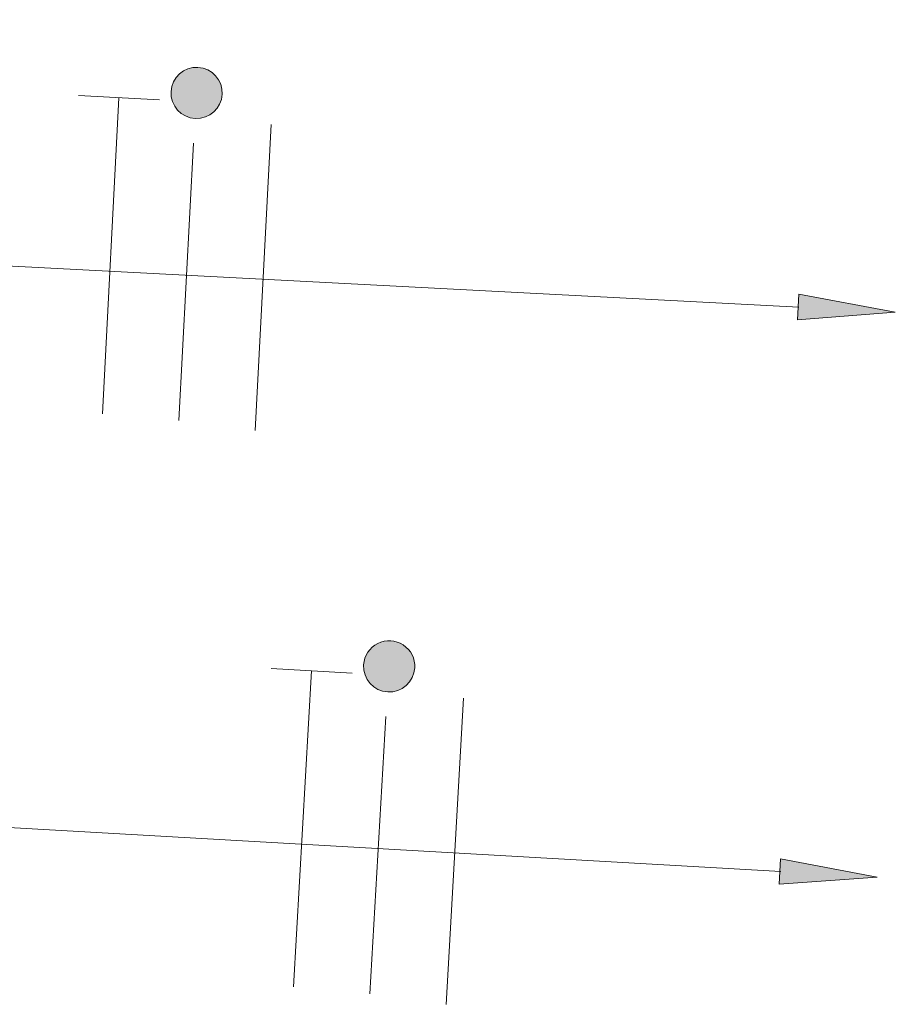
# Model space of a CAD drawing. Header units: millimetres. Extents: x -2845 to 74565, y -36590 to 13748.
# Tile 20 of 90: x 40841 to 41294, y -26581 to -26071. Entities that reach past the tile are written whole.
import ezdxf

# ---------------------------------------------------------------- set-up
doc = ezdxf.new("R2010")
doc.units = ezdxf.units.MM
doc.layers.add('CABLES', color=7, linetype='Continuous', lineweight=18)

# ---------------------------------------------------------------- blocks, each defined once
blk = doc.blocks.new('Fil - COCHE DE FIL_PE_SYMBOLE-4085576-2021_015_1111_DCE_1_50_N0 FINI_CFO_PCN')
at = {"layer": 'CABLES', "lineweight": 9}
for p, q in [((-0.42, 1.8), (0.42, 1.8)), ((0, 1.8), (0, -1.48))]:
    blk.add_line(p, q, dxfattribs=at)
blk = doc.blocks.new('Fil - Coche de fil circulaire-323115-2021_015_1111_DCE_1_50_N0 FINI_CFO_PCN')
at = {"layer": 'CABLES', "lineweight": 9}
blk.add_hatch(color=256, dxfattribs=at).paths.add_polyline_path([(0.235, 2.023), (0.193, 2.078), (0.139, 2.12), (0.075, 2.147), (0.006, 2.156), (-0.062, 2.147), (-0.126, 2.12), (-0.181, 2.078), (-0.223, 2.023), (-0.249, 1.96), (-0.258, 1.891), (-0.249, 1.823), (-0.223, 1.759), (-0.181, 1.704), (-0.126, 1.662), (-0.062, 1.636), (0.006, 1.627), (0.075, 1.636), (0.139, 1.662), (0.193, 1.704), (0.235, 1.759), (0.262, 1.823), (0.271, 1.891), (0.262, 1.96)])
blk.add_line((0, 1.371), (0, -1.507), dxfattribs=at)
for start, end in [(360, 180), (180, 360)]:
    blk.add_arc((0.006, 1.891), 0.265, start, end, dxfattribs=at)
blk = doc.blocks.new('Fil - Coche de fil long-323512-2021_015_1111_DCE_1_50_N0 FINI_CFO_PCN')
at = {"layer": 'CABLES', "lineweight": 9}
blk.add_line((0, 1.605), (0, -1.57), dxfattribs=at)
blk = doc.blocks.new('B02_ELE_rvt-1-2021_015_1111_DCE_1_50_N0 FINI_CFO_PCN')
at = {"layer": 'CABLES'}
for points in [[(-11926.17, -26226.93), (-11875.46, -26222.92), (-11925.48, -26213.67)], [(-11935.57, -26519.2), (-11884.84, -26515.43), (-11934.81, -26505.94)]]:
    blk.add_hatch(color=256, dxfattribs=at).paths.add_polyline_path(points)
for p, q in [((-11925.48, -26213.67), (-11926.17, -26226.93)), ((-11925.48, -26213.67), (-11926.17, -26226.93)), ((-11875.46, -26222.92), (-11925.48, -26213.67)), ((-11875.46, -26222.92), (-11925.48, -26213.67)), ((-11926.17, -26226.93), (-11875.46, -26222.92)), ((-11926.17, -26226.93), (-11875.46, -26222.92)), ((-11934.81, -26505.94), (-11935.57, -26519.2)), ((-11934.81, -26505.94), (-11935.57, -26519.2)), ((-11884.84, -26515.43), (-11934.81, -26505.94)), ((-11884.84, -26515.43), (-11934.81, -26505.94)), ((-11935.57, -26519.2), (-11884.84, -26515.43)), ((-11935.57, -26519.2), (-11884.84, -26515.43))]:
    blk.add_line(p, q, dxfattribs=at)
at = {"layer": 'CABLES', "flags": 128}
for points in [[(-11925.39, -26220.32), (-12703.27, -26179.81), (-12727.55, -26071.48)], [(-11934.76, -26512.59), (-12701.04, -26468.97), (-12746.67, -26568.19)]]:
    blk.add_lwpolyline(points, dxfattribs=at)
at = {"layer": 'CABLES', "lineweight": 18, "xscale": 49.99999999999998, "yscale": 49.99999999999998, "zscale": 49.99999999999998}
for name, p, rotation in [('Fil - Coche de fil circulaire-323115-2021_015_1111_DCE_1_50_N0 FINI_CFO_PCN', (-12242.33, -26203.81), 357.0187550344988), ('Fil - COCHE DE FIL_PE_SYMBOLE-4085576-2021_015_1111_DCE_1_50_N0 FINI_CFO_PCN', (-12281.97, -26201.75), 357.0187550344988), ('Fil - Coche de fil long-323512-2021_015_1111_DCE_1_50_N0 FINI_CFO_PCN', (-12202.7, -26205.88), 357.0187550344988), ('Fil - Coche de fil circulaire-323115-2021_015_1111_DCE_1_50_N0 FINI_CFO_PCN', (-12143.09, -26500.73), 356.7414979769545), ('Fil - COCHE DE FIL_PE_SYMBOLE-4085576-2021_015_1111_DCE_1_50_N0 FINI_CFO_PCN', (-12182.71, -26498.48), 356.7414979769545), ('Fil - Coche de fil long-323512-2021_015_1111_DCE_1_50_N0 FINI_CFO_PCN', (-12103.47, -26502.99), 356.7414979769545)]:
    blk.add_blockref(name, p, dxfattribs=dict(at, rotation=rotation))

msp = doc.modelspace()

# ---------------------------------------------------------------- block references
at = {"lineweight": 5}
msp.add_blockref('B02_ELE_rvt-1-2021_015_1111_DCE_1_50_N0 FINI_CFO_PCN', (53169.33, 0), dxfattribs=at)

doc.saveas('drawing.dxf')
